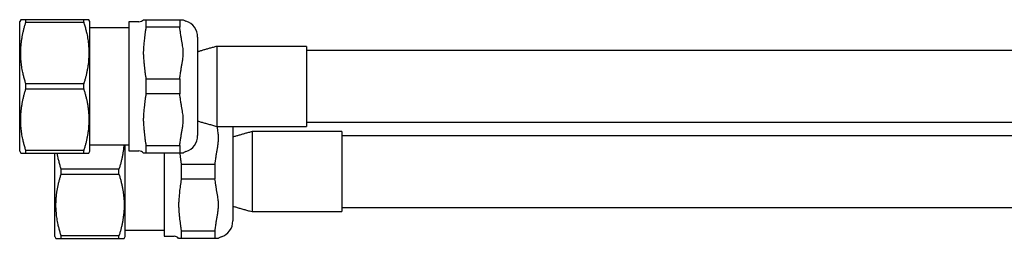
# Model space of a CAD drawing. Header units: millimetres. Extents: x 8 to 968, y 12 to 1099.
# Tile 68 of 73: x 451 to 591, y 847 to 878. Entities that reach past the tile are written whole.
import ezdxf

# ---------------------------------------------------------------- set-up
doc = ezdxf.new("R2010")
doc.units = ezdxf.units.MM

msp = doc.modelspace()

# ---------------------------------------------------------------- linework, layer by layer
at = {"color": 7, "linetype": 'Continuous', "lineweight": 30}
for p, q in [((451.06, 878.3), (450.92, 878.05)), ((451.8, 877.95), (451.8, 878.3)), ((460.04, 878.3), (451.8, 878.3)), ((460.04, 877.95), (460.04, 878.3)), ((460.92, 878.05), (460.78, 878.3)), ((468.91, 878.3), (468.91, 877.22)), ((468.91, 878.3), (473.71, 878.3)), ((473.71, 878.3), (473.71, 877.22)), ((450.92, 859.55), (450.92, 878.05)), ((451.8, 877.95), (460.04, 877.95)), ((460.92, 859.55), (460.92, 878.05)), ((466.47, 877.13), (460.92, 877.13)), ((467.91, 878), (466.47, 878)), ((466.47, 878), (466.47, 859.6)), ((473.71, 877.22), (468.91, 877.22)), ((476.27, 875.81), (476.27, 861.79)), ((491.77, 874.5), (479, 874.5)), ((491.77, 874.5), (491.77, 863.1)), ((641.17, 873.9), (491.77, 873.9)), ((468.91, 869.89), (473.71, 869.89)), ((468.91, 869.89), (468.91, 867.72)), ((473.71, 869.89), (473.71, 867.72)), ((451.8, 868.45), (451.8, 869.15)), ((460.04, 869.15), (451.8, 869.15)), ((451.8, 868.45), (460.04, 868.45)), ((460.04, 868.45), (460.04, 869.15)), ((473.71, 867.72), (468.91, 867.72)), ((479, 863.1), (491.77, 863.1)), ((481.29, 863.1), (481.29, 849.65)), ((491.77, 863.7), (641.17, 863.7)), ((496.79, 862.35), (484.02, 862.35)), ((496.79, 862.35), (496.79, 850.95)), ((646.19, 861.75), (496.79, 861.75)), ((460.92, 860.47), (466.47, 860.47)), ((465.94, 847.4), (465.94, 860.47)), ((468.91, 860.39), (473.71, 860.39)), ((468.91, 860.39), (468.91, 859.3)), ((473.71, 860.39), (473.71, 859.3)), ((450.92, 859.55), (451.06, 859.3)), ((451.8, 859.3), (451.8, 859.65)), ((460.04, 859.65), (451.8, 859.65)), ((451.8, 859.3), (460.04, 859.3)), ((455.94, 847.4), (455.94, 859.3)), ((460.04, 859.3), (460.04, 859.65)), ((460.78, 859.3), (460.92, 859.55)), ((466.47, 859.6), (467.91, 859.6)), ((473.71, 859.3), (468.91, 859.3)), ((471.49, 859.3), (471.49, 847.45)), ((473.93, 857.74), (478.73, 857.74)), ((473.93, 857.74), (473.93, 855.57)), ((478.73, 857.74), (478.73, 855.57)), ((456.82, 856.31), (456.82, 857)), ((465.06, 857), (456.82, 857)), ((456.82, 856.31), (465.06, 856.31)), ((465.06, 856.31), (465.06, 857)), ((478.73, 855.57), (473.93, 855.57)), ((496.79, 851.55), (646.19, 851.55)), ((484.02, 850.95), (496.79, 850.95)), ((455.94, 847.4), (456.09, 847.15)), ((456.82, 847.15), (456.82, 847.5)), ((465.06, 847.5), (456.82, 847.5)), ((465.06, 847.15), (465.06, 847.5)), ((465.8, 847.15), (465.94, 847.4)), ((465.94, 848.32), (471.49, 848.32)), ((471.49, 847.45), (472.93, 847.45)), ((473.93, 848.24), (478.73, 848.24)), ((473.93, 848.24), (473.93, 847.15)), ((478.73, 848.24), (478.73, 847.15)), ((456.82, 847.15), (465.06, 847.15)), ((478.73, 847.15), (473.93, 847.15))]:
    msp.add_line(p, q, dxfattribs=at)
for centre, radius, start, end in [((467.91, 878.8), 0.8, 270, 321.3152), ((474.97, 879.24), 1.2, 231.2789, 252.2107), ((473.87, 875.81), 2.4, 0, 72.2107), ((473.87, 861.79), 2.4, 287.7893, 0), ((467.91, 858.8), 0.8, 38.6809, 90), ((474.97, 858.36), 1.2, 107.7893, 128.7232), ((478.89, 849.65), 2.4, 287.7893, 0), ((472.93, 846.65), 0.8, 38.6809, 90), ((479.99, 846.22), 1.2, 107.7893, 128.7232)]:
    msp.add_arc(centre, radius, start, end, dxfattribs=at)
for points, knots in [([(451.8, 878.3), (451.76, 878.3), (451.68, 878.3), (451.58, 878.3), (451.48, 878.3), (451.39, 878.3), (451.31, 878.3), (451.24, 878.3), (451.18, 878.3), (451.14, 878.3), (451.1, 878.3), (451.08, 878.3), (451.07, 878.3), (451.06, 878.3), (451.07, 878.3), (451.07, 878.3)], [0, 0, 0, 0, 0.087789, 0.175605, 0.263518, 0.351467, 0.43985, 0.52828, 0.616864, 0.705504, 0.772547, 0.839589, 0.906745, 0.973901, 1, 1, 1, 1]), ([(460.78, 878.3), (460.78, 878.3), (460.78, 878.3), (460.77, 878.3), (460.76, 878.3), (460.74, 878.3), (460.71, 878.3), (460.66, 878.3), (460.6, 878.3), (460.53, 878.3), (460.45, 878.3), (460.36, 878.3), (460.27, 878.3), (460.16, 878.3), (460.08, 878.3), (460.04, 878.3)], [0, 0, 0, 0, 0.017204, 0.086463, 0.155722, 0.225109, 0.294495, 0.38219, 0.469941, 0.557851, 0.64581, 0.734267, 0.822764, 0.911367, 1, 1, 1, 1]), ([(468.53, 878.3), (468.54, 878.3), (468.54, 878.3), (468.56, 878.3), (468.59, 878.3), (468.62, 878.3), (468.65, 878.3), (468.66, 878.3)], [0, 0, 0, 0, 0.191339, 0.382864, 0.574722, 0.766618, 1, 1, 1, 1]), ([(468.66, 878.3), (468.68, 878.3), (468.71, 878.3), (468.76, 878.3), (468.83, 878.3), (468.88, 878.3), (468.91, 878.3)], [0, 0, 0, 0, 0.249804, 0.499692, 0.749812, 1, 1, 1, 1]), ([(473.71, 878.3), (473.73, 878.3), (473.78, 878.3), (473.82, 878.3), (473.84, 878.3)], [0, 0, 0, 0, 0.559877, 1, 1, 1, 1]), ([(473.84, 878.3), (473.87, 878.3), (473.92, 878.3), (474.01, 878.3), (474.09, 878.3), (474.14, 878.3), (474.18, 878.3), (474.21, 878.3), (474.22, 878.3), (474.22, 878.3)], [0, 0, 0, 0, 0.185836, 0.371775, 0.557589, 0.650536, 0.74352, 0.871612, 1, 1, 1, 1]), ([(451.8, 869.15), (451.75, 869.33), (451.64, 869.69), (451.49, 870.23), (451.38, 870.73), (451.28, 871.19), (451.21, 871.6), (451.16, 872.01), (451.11, 872.43), (451.08, 872.86), (451.06, 873.29), (451.06, 873.73), (451.08, 874.18), (451.11, 874.64), (451.16, 875.11), (451.23, 875.59), (451.31, 876.06), (451.41, 876.54), (451.53, 877.01), (451.66, 877.49), (451.75, 877.8), (451.8, 877.95)], [0, 0, 0, 0, 0.0623152, 0.1246401, 0.1869502, 0.2339166, 0.2808825, 0.3274545, 0.3740261, 0.4225768, 0.4711494, 0.5197215, 0.5682714, 0.6218608, 0.6754769, 0.7290968, 0.7826915, 0.837007, 0.8913402, 0.9456781, 1, 1, 1, 1]), ([(460.04, 877.95), (460.09, 877.78), (460.2, 877.42), (460.35, 876.87), (460.46, 876.37), (460.56, 875.92), (460.63, 875.5), (460.68, 875.09), (460.73, 874.67), (460.76, 874.24), (460.78, 873.81), (460.78, 873.38), (460.76, 872.93), (460.73, 872.46), (460.68, 871.99), (460.61, 871.51), (460.53, 871.04), (460.43, 870.56), (460.31, 870.09), (460.18, 869.62), (460.09, 869.3), (460.04, 869.15)], [0, 0, 0, 0, 0.062315, 0.12464, 0.18695, 0.233917, 0.280882, 0.327454, 0.374026, 0.422577, 0.471149, 0.519721, 0.568271, 0.621861, 0.675477, 0.729097, 0.782692, 0.837007, 0.89134, 0.945678, 1, 1, 1, 1]), ([(468.91, 877.22), (468.88, 877.06), (468.83, 876.75), (468.76, 876.29), (468.71, 875.82), (468.68, 875.51), (468.66, 875.36)], [0, 0, 0, 0, 0.249822, 0.49971, 0.749814, 1, 1, 1, 1]), ([(473.84, 876.33), (473.82, 876.49), (473.78, 876.79), (473.73, 877.09), (473.71, 877.22)], [0, 0, 0, 0, 0.560215, 1, 1, 1, 1]), ([(468.66, 875.36), (468.64, 875.13), (468.6, 874.78), (468.56, 874.32), (468.54, 874), (468.53, 873.7), (468.53, 873.42), (468.54, 873.09), (468.57, 872.72), (468.61, 872.26), (468.64, 871.93), (468.66, 871.74)], [0, 0, 0, 0, 0.1913154, 0.2869695, 0.3826583, 0.4594935, 0.5363809, 0.6134229, 0.7293256, 0.8452414, 1, 1, 1, 1]), ([(473.84, 870.78), (473.87, 870.95), (473.92, 871.29), (474.01, 871.8), (474.09, 872.23), (474.14, 872.58), (474.18, 872.86), (474.21, 873.16), (474.22, 873.5), (474.22, 873.85), (474.19, 874.21), (474.13, 874.6), (474.06, 875.04), (473.97, 875.52), (473.9, 875.94), (473.86, 876.21), (473.84, 876.33)], [0, 0, 0, 0, 0.092914, 0.185842, 0.278779, 0.325271, 0.37176, 0.429623, 0.490898, 0.552173, 0.617077, 0.681992, 0.767855, 0.85373, 0.939601, 1, 1, 1, 1]), ([(479, 874.5), (478.91, 874.48), (478.66, 874.41), (478.23, 874.29), (477.74, 874.16), (477.27, 874.02), (476.81, 873.89), (476.48, 873.79), (476.31, 873.74), (476.27, 873.73)], [0, 0, 0, 0, 0.095483, 0.282144, 0.46215, 0.635651, 0.802796, 0.960918, 1, 1, 1, 1]), ([(479, 874.5), (479, 874.5), (479, 874.5), (479, 874.49), (479, 874.47), (479, 874.44), (479, 874.39), (479, 874.31), (479, 874.21), (479, 874.09), (479, 873.96), (479, 873.82), (479, 873.67), (479, 873.5), (479, 873.31), (479, 873.09), (479, 872.87), (479, 872.65), (479, 872.42), (479, 872.17), (479, 871.93), (479, 871.72), (479, 871.55), (479, 871.36), (479, 871.13), (479, 870.84), (479, 870.49), (479, 870.15), (479, 869.81), (479, 869.48), (479, 869.17), (479, 868.87), (479, 868.55), (479, 868.22), (479, 867.89), (479, 867.57), (479, 867.27), (479, 866.98), (479, 866.68), (479, 866.39), (479, 866.1), (479, 865.83), (479, 865.57), (479, 865.32), (479, 865.06), (479, 864.82), (479, 864.59), (479, 864.39), (479, 864.2), (479, 864.02), (479, 863.85), (479, 863.69), (479, 863.56), (479, 863.44), (479, 863.34), (479, 863.26), (479, 863.19), (479, 863.14), (479, 863.11), (479, 863.1), (479, 863.1)], [0, 0, 0, 0, 0.011472, 0.022945, 0.034477, 0.04601, 0.065249, 0.084559, 0.102362, 0.121483, 0.140673, 0.15712, 0.173611, 0.191651, 0.209749, 0.22887, 0.24806, 0.264508, 0.280999, 0.299039, 0.317137, 0.328587, 0.340038, 0.351548, 0.363058, 0.383654, 0.404336, 0.424525, 0.443646, 0.462836, 0.479284, 0.495775, 0.513815, 0.531913, 0.551034, 0.570224, 0.586671, 0.603162, 0.621202, 0.6393, 0.657101, 0.674169, 0.691287, 0.709183, 0.727137, 0.746688, 0.764488, 0.781557, 0.798674, 0.816571, 0.834524, 0.854075, 0.871876, 0.888944, 0.906062, 0.923958, 0.941912, 0.961463, 0.980696, 1, 1, 1, 1]), ([(468.66, 871.74), (468.68, 871.59), (468.71, 871.28), (468.76, 870.81), (468.83, 870.35), (468.88, 870.04), (468.91, 869.89)], [0, 0, 0, 0, 0.249804, 0.499692, 0.749812, 1, 1, 1, 1]), ([(473.71, 869.89), (473.73, 870.05), (473.78, 870.35), (473.82, 870.65), (473.84, 870.78)], [0, 0, 0, 0, 0.55983, 1, 1, 1, 1]), ([(451.8, 859.65), (451.75, 859.83), (451.64, 860.19), (451.49, 860.73), (451.38, 861.23), (451.28, 861.69), (451.21, 862.1), (451.16, 862.51), (451.11, 862.93), (451.08, 863.36), (451.06, 863.79), (451.06, 864.23), (451.08, 864.68), (451.11, 865.14), (451.16, 865.61), (451.23, 866.09), (451.31, 866.56), (451.41, 867.04), (451.53, 867.51), (451.66, 867.99), (451.75, 868.3), (451.8, 868.45)], [0, 0, 0, 0, 0.062315, 0.12464, 0.18695, 0.233917, 0.280882, 0.327454, 0.374026, 0.422577, 0.471149, 0.519721, 0.568271, 0.621861, 0.675477, 0.729097, 0.782692, 0.837007, 0.89134, 0.945678, 1, 1, 1, 1]), ([(460.04, 868.45), (460.09, 868.29), (460.19, 867.97), (460.32, 867.48), (460.44, 866.99), (460.54, 866.5), (460.63, 866), (460.7, 865.49), (460.74, 864.98), (460.77, 864.47), (460.78, 863.95), (460.76, 863.45), (460.73, 862.96), (460.68, 862.49), (460.61, 862.01), (460.53, 861.54), (460.43, 861.06), (460.31, 860.59), (460.18, 860.12), (460.09, 859.8), (460.04, 859.65)], [0, 0, 0, 0, 0.056163, 0.112358, 0.168555, 0.224734, 0.280885, 0.338329, 0.395827, 0.453338, 0.510829, 0.568267, 0.621857, 0.675474, 0.729094, 0.782689, 0.837005, 0.891339, 0.945678, 1, 1, 1, 1]), ([(468.91, 867.72), (468.88, 867.56), (468.83, 867.25), (468.76, 866.79), (468.71, 866.32), (468.68, 866.01), (468.66, 865.86)], [0, 0, 0, 0, 0.249822, 0.49971, 0.749814, 1, 1, 1, 1]), ([(473.84, 866.83), (473.82, 866.99), (473.78, 867.29), (473.73, 867.59), (473.71, 867.72)], [0, 0, 0, 0, 0.560215, 1, 1, 1, 1]), ([(468.66, 865.86), (468.64, 865.63), (468.6, 865.28), (468.56, 864.82), (468.54, 864.5), (468.53, 864.2), (468.53, 863.92), (468.54, 863.59), (468.57, 863.22), (468.61, 862.76), (468.64, 862.43), (468.66, 862.24)], [0, 0, 0, 0, 0.191315, 0.28697, 0.382658, 0.45952, 0.536381, 0.613423, 0.729295, 0.845241, 1, 1, 1, 1]), ([(473.84, 861.28), (473.87, 861.45), (473.92, 861.79), (474.01, 862.3), (474.09, 862.73), (474.14, 863.08), (474.18, 863.36), (474.21, 863.66), (474.22, 864), (474.22, 864.35), (474.19, 864.71), (474.13, 865.1), (474.06, 865.54), (473.97, 866.02), (473.9, 866.44), (473.86, 866.71), (473.84, 866.83)], [0, 0, 0, 0, 0.0929141, 0.1858416, 0.2787792, 0.3252706, 0.3717597, 0.4296228, 0.4908985, 0.5521731, 0.6170771, 0.681992, 0.7678545, 0.8537302, 0.939601, 1, 1, 1, 1]), ([(476.27, 863.88), (476.35, 863.85), (476.6, 863.77), (477.03, 863.65), (477.55, 863.5), (478.09, 863.35), (478.58, 863.21), (478.89, 863.13), (479, 863.1)], [0, 0, 0, 0, 0.0917124, 0.275533, 0.4671177, 0.6666665, 0.8743785, 1, 1, 1, 1]), ([(478.87, 858.63), (478.89, 858.8), (478.94, 859.14), (479.04, 859.66), (479.11, 860.09), (479.17, 860.43), (479.2, 860.71), (479.23, 861.02), (479.25, 861.35), (479.24, 861.7), (479.21, 862.06), (479.16, 862.46), (479.1, 862.8), (479.06, 863.03), (479.05, 863.1)], [0, 0, 0, 0, 0.115377, 0.230771, 0.346177, 0.403908, 0.461636, 0.533488, 0.609578, 0.685666, 0.766262, 0.84687, 0.953491, 1, 1, 1, 1]), ([(468.66, 862.24), (468.68, 862.09), (468.71, 861.78), (468.76, 861.31), (468.83, 860.85), (468.88, 860.54), (468.91, 860.39)], [0, 0, 0, 0, 0.249804, 0.499692, 0.749812, 1, 1, 1, 1]), ([(473.71, 860.39), (473.73, 860.55), (473.78, 860.85), (473.82, 861.15), (473.84, 861.28)], [0, 0, 0, 0, 0.55983, 1, 1, 1, 1]), ([(484.02, 862.35), (483.94, 862.33), (483.68, 862.26), (483.26, 862.15), (482.76, 862.01), (482.29, 861.87), (481.84, 861.74), (481.51, 861.64), (481.33, 861.59), (481.29, 861.58)], [0, 0, 0, 0, 0.095483, 0.282144, 0.46215, 0.635651, 0.802796, 0.960918, 1, 1, 1, 1]), ([(484.02, 862.35), (484.02, 862.35), (484.02, 862.35), (484.02, 862.34), (484.02, 862.32), (484.02, 862.29), (484.02, 862.24), (484.02, 862.16), (484.02, 862.06), (484.02, 861.95), (484.02, 861.82), (484.02, 861.68), (484.02, 861.52), (484.02, 861.35), (484.02, 861.16), (484.02, 860.95), (484.02, 860.72), (484.02, 860.5), (484.02, 860.27), (484.02, 860.02), (484.02, 859.79), (484.02, 859.58), (484.02, 859.4), (484.02, 859.22), (484.02, 858.98), (484.02, 858.69), (484.02, 858.35), (484.02, 858), (484.02, 857.66), (484.02, 857.33), (484.02, 857.02), (484.02, 856.72), (484.02, 856.41), (484.02, 856.08), (484.02, 855.74), (484.02, 855.42), (484.02, 855.12), (484.02, 854.83), (484.02, 854.53), (484.02, 854.24), (484.02, 853.96), (484.02, 853.69), (484.02, 853.43), (484.02, 853.17), (484.02, 852.91), (484.02, 852.67), (484.02, 852.44), (484.02, 852.24), (484.02, 852.05), (484.02, 851.87), (484.02, 851.7), (484.02, 851.54), (484.02, 851.41), (484.02, 851.29), (484.02, 851.2), (484.02, 851.11), (484.02, 851.04), (484.02, 850.99), (484.02, 850.96), (484.02, 850.96), (484.02, 850.95)], [0, 0, 0, 0, 0.011472, 0.022945, 0.034477, 0.04601, 0.065249, 0.084559, 0.102362, 0.121483, 0.140673, 0.15712, 0.173611, 0.191651, 0.209749, 0.22887, 0.24806, 0.264508, 0.280999, 0.299039, 0.317137, 0.328587, 0.340038, 0.351548, 0.363058, 0.383654, 0.404336, 0.424525, 0.443646, 0.462836, 0.479284, 0.495775, 0.513815, 0.531913, 0.551034, 0.570224, 0.586671, 0.603162, 0.621202, 0.6393, 0.657101, 0.674169, 0.691287, 0.709183, 0.727137, 0.746688, 0.764488, 0.781557, 0.798674, 0.816571, 0.834524, 0.854075, 0.871876, 0.888944, 0.906062, 0.923958, 0.941912, 0.961463, 0.980696, 1, 1, 1, 1]), ([(465.76, 860.47), (465.76, 860.42), (465.75, 860.21), (465.7, 859.84), (465.64, 859.37), (465.55, 858.89), (465.45, 858.42), (465.34, 857.94), (465.21, 857.47), (465.11, 857.16), (465.06, 857)], [0, 0, 0, 0, 0.043395, 0.179032, 0.314678, 0.45026, 0.587666, 0.725116, 0.862578, 1, 1, 1, 1]), ([(451.07, 859.3), (451.06, 859.3), (451.06, 859.3), (451.07, 859.3), (451.08, 859.3), (451.1, 859.3), (451.14, 859.3), (451.18, 859.3), (451.24, 859.3), (451.31, 859.3), (451.39, 859.3), (451.48, 859.3), (451.58, 859.3), (451.68, 859.3), (451.76, 859.3), (451.8, 859.3)], [0, 0, 0, 0, 0.0172039, 0.086463, 0.1557222, 0.2251085, 0.294495, 0.3821897, 0.4699409, 0.5578513, 0.6458098, 0.7342672, 0.822764, 0.9113668, 1, 1, 1, 1]), ([(456.82, 857), (456.77, 857.18), (456.66, 857.54), (456.52, 858.08), (456.4, 858.58), (456.32, 858.99), (456.28, 859.21), (456.27, 859.3)], [0, 0, 0, 0, 0.236437, 0.472909, 0.709326, 0.887526, 1, 1, 1, 1]), ([(460.04, 859.3), (460.08, 859.3), (460.16, 859.3), (460.26, 859.3), (460.36, 859.3), (460.45, 859.3), (460.53, 859.3), (460.6, 859.3), (460.66, 859.3), (460.7, 859.3), (460.74, 859.3), (460.76, 859.3), (460.77, 859.3), (460.78, 859.3), (460.78, 859.3), (460.77, 859.3)], [0, 0, 0, 0, 0.087789, 0.175605, 0.263518, 0.351467, 0.43985, 0.52828, 0.616864, 0.705504, 0.772547, 0.839589, 0.906745, 0.973901, 1, 1, 1, 1]), ([(468.66, 859.3), (468.64, 859.3), (468.6, 859.3), (468.56, 859.3), (468.54, 859.3), (468.54, 859.3), (468.53, 859.3)], [0, 0, 0, 0, 0.382633, 0.573943, 0.765322, 1, 1, 1, 1]), ([(468.91, 859.3), (468.88, 859.3), (468.83, 859.3), (468.76, 859.3), (468.71, 859.3), (468.68, 859.3), (468.66, 859.3)], [0, 0, 0, 0, 0.249822, 0.49971, 0.749814, 1, 1, 1, 1]), ([(473.84, 859.3), (473.82, 859.3), (473.78, 859.3), (473.73, 859.3), (473.71, 859.3)], [0, 0, 0, 0, 0.560207, 1, 1, 1, 1]), ([(473.72, 859.3), (473.72, 859.24), (473.74, 859.03), (473.79, 858.67), (473.85, 858.2), (473.9, 857.89), (473.93, 857.74)], [0, 0, 0, 0, 0.108157, 0.405227, 0.702573, 1, 1, 1, 1]), ([(474.22, 859.3), (474.22, 859.3), (474.22, 859.3), (474.2, 859.3), (474.17, 859.3), (474.12, 859.3), (474.04, 859.3), (473.96, 859.3), (473.89, 859.3), (473.86, 859.3), (473.84, 859.3)], [0, 0, 0, 0, 0.092974, 0.186083, 0.279353, 0.419964, 0.560676, 0.748596, 0.87428, 1, 1, 1, 1]), ([(478.73, 857.74), (478.76, 857.9), (478.81, 858.2), (478.85, 858.5), (478.87, 858.63)], [0, 0, 0, 0, 0.55983, 1, 1, 1, 1]), ([(456.82, 847.5), (456.77, 847.68), (456.66, 848.04), (456.52, 848.58), (456.4, 849.08), (456.31, 849.54), (456.24, 849.95), (456.18, 850.37), (456.14, 850.79), (456.1, 851.21), (456.09, 851.65), (456.09, 852.08), (456.1, 852.53), (456.13, 852.99), (456.18, 853.47), (456.25, 853.94), (456.34, 854.42), (456.44, 854.89), (456.55, 855.37), (456.68, 855.84), (456.78, 856.15), (456.82, 856.31)], [0, 0, 0, 0, 0.062315, 0.12464, 0.18695, 0.233917, 0.280882, 0.327454, 0.374026, 0.422577, 0.471149, 0.519721, 0.568271, 0.621861, 0.675477, 0.729097, 0.782692, 0.837007, 0.89134, 0.945678, 1, 1, 1, 1]), ([(465.06, 856.31), (465.11, 856.15), (465.21, 855.82), (465.34, 855.33), (465.46, 854.84), (465.56, 854.35), (465.65, 853.85), (465.72, 853.34), (465.77, 852.83), (465.8, 852.32), (465.8, 851.81), (465.79, 851.31), (465.75, 850.82), (465.7, 850.34), (465.64, 849.87), (465.55, 849.39), (465.45, 848.92), (465.34, 848.44), (465.21, 847.97), (465.11, 847.66), (465.06, 847.5)], [0, 0, 0, 0, 0.056163, 0.112358, 0.168555, 0.224734, 0.280885, 0.338329, 0.395827, 0.453338, 0.510829, 0.568267, 0.621857, 0.675474, 0.729094, 0.782689, 0.837005, 0.891339, 0.945678, 1, 1, 1, 1]), ([(473.93, 855.57), (473.9, 855.41), (473.85, 855.11), (473.79, 854.64), (473.73, 854.18), (473.7, 853.87), (473.69, 853.71)], [0, 0, 0, 0, 0.249822, 0.49971, 0.749814, 1, 1, 1, 1]), ([(478.87, 854.68), (478.84, 854.85), (478.8, 855.14), (478.75, 855.44), (478.73, 855.57)], [0, 0, 0, 0, 0.560215, 1, 1, 1, 1]), ([(478.87, 849.13), (478.89, 849.3), (478.94, 849.64), (479.04, 850.16), (479.11, 850.59), (479.17, 850.93), (479.2, 851.21), (479.23, 851.52), (479.25, 851.85), (479.24, 852.2), (479.21, 852.56), (479.16, 852.96), (479.08, 853.39), (479, 853.87), (478.92, 854.3), (478.88, 854.57), (478.87, 854.68)], [0, 0, 0, 0, 0.0929141, 0.1858416, 0.2787792, 0.3252706, 0.3717597, 0.4296228, 0.4908985, 0.5521731, 0.6170771, 0.681992, 0.7678545, 0.8537302, 0.939601, 1, 1, 1, 1]), ([(473.69, 853.71), (473.66, 853.48), (473.63, 853.14), (473.59, 852.67), (473.57, 852.35), (473.56, 852.05), (473.56, 851.77), (473.57, 851.45), (473.59, 851.07), (473.64, 850.61), (473.67, 850.28), (473.69, 850.1)], [0, 0, 0, 0, 0.191315, 0.28697, 0.382658, 0.45952, 0.536381, 0.613423, 0.729295, 0.845241, 1, 1, 1, 1]), ([(481.29, 851.73), (481.38, 851.7), (481.63, 851.63), (482.05, 851.5), (482.57, 851.35), (483.12, 851.2), (483.6, 851.07), (483.91, 850.98), (484.02, 850.95)], [0, 0, 0, 0, 0.0917124, 0.275533, 0.4671177, 0.6666665, 0.8743785, 1, 1, 1, 1]), ([(473.69, 850.1), (473.7, 849.94), (473.73, 849.63), (473.79, 849.17), (473.85, 848.7), (473.9, 848.39), (473.93, 848.24)], [0, 0, 0, 0, 0.249804, 0.499692, 0.749812, 1, 1, 1, 1]), ([(478.73, 848.24), (478.76, 848.4), (478.81, 848.7), (478.85, 849), (478.87, 849.13)], [0, 0, 0, 0, 0.55983, 1, 1, 1, 1]), ([(456.09, 847.15), (456.09, 847.15), (456.09, 847.15), (456.09, 847.15), (456.11, 847.15), (456.13, 847.15), (456.16, 847.15), (456.2, 847.15), (456.26, 847.15), (456.33, 847.15), (456.41, 847.15), (456.5, 847.15), (456.6, 847.15), (456.71, 847.15), (456.78, 847.15), (456.82, 847.15)], [0, 0, 0, 0, 0.0172039, 0.086463, 0.1557222, 0.2251085, 0.294495, 0.3821897, 0.4699409, 0.5578513, 0.6458098, 0.7342672, 0.822764, 0.9113668, 1, 1, 1, 1]), ([(465.06, 847.15), (465.1, 847.15), (465.18, 847.15), (465.29, 847.15), (465.39, 847.15), (465.48, 847.15), (465.56, 847.15), (465.63, 847.15), (465.68, 847.15), (465.73, 847.15), (465.76, 847.15), (465.78, 847.15), (465.79, 847.15), (465.8, 847.15), (465.8, 847.15), (465.8, 847.15)], [0, 0, 0, 0, 0.087789, 0.175605, 0.263518, 0.351467, 0.43985, 0.52828, 0.616864, 0.705504, 0.772547, 0.839589, 0.906745, 0.973901, 1, 1, 1, 1]), ([(473.69, 847.15), (473.66, 847.15), (473.63, 847.15), (473.59, 847.15), (473.56, 847.15), (473.56, 847.15), (473.56, 847.15)], [0, 0, 0, 0, 0.382633, 0.573943, 0.765322, 1, 1, 1, 1]), ([(473.93, 847.15), (473.9, 847.15), (473.85, 847.15), (473.79, 847.15), (473.73, 847.15), (473.7, 847.15), (473.69, 847.15)], [0, 0, 0, 0, 0.249822, 0.49971, 0.749814, 1, 1, 1, 1]), ([(478.87, 847.15), (478.84, 847.15), (478.8, 847.15), (478.75, 847.15), (478.73, 847.15)], [0, 0, 0, 0, 0.560207, 1, 1, 1, 1]), ([(479.24, 847.15), (479.24, 847.15), (479.24, 847.15), (479.22, 847.15), (479.19, 847.15), (479.14, 847.15), (479.06, 847.15), (478.99, 847.15), (478.92, 847.15), (478.88, 847.15), (478.87, 847.15)], [0, 0, 0, 0, 0.092974, 0.186083, 0.279353, 0.419964, 0.560676, 0.748596, 0.87428, 1, 1, 1, 1])]:
    msp.add_open_spline(points, degree=3, knots=knots, dxfattribs=at)

doc.saveas('drawing.dxf')
